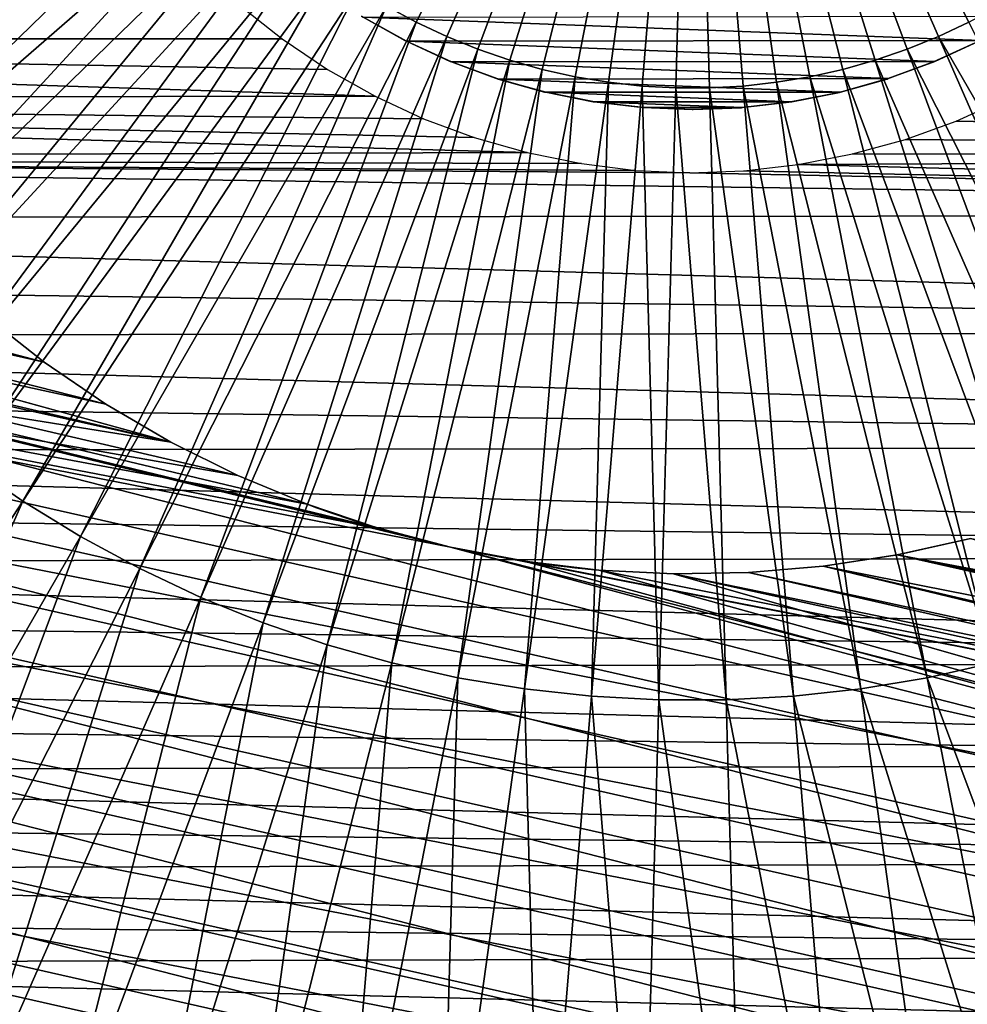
# Model space of a CAD drawing. Header units: millimetres. Extents: x -30.2 to 30.2, y -30.2 to 30.2.
# Tile 23 of 114: x -8 to 3.3, y -18.1 to -6.4. Entities that reach past the tile are written whole.
import ezdxf

# ---------------------------------------------------------------- set-up
doc = ezdxf.new("R2010")
doc.units = ezdxf.units.MM
doc.header["$LTSCALE"] = 65.185185
for name, color, linetype in [('13', 7, 'CONTINUOUS'), ('14', 7, 'CONTINUOUS'), ('2', 7, 'CONTINUOUS'), ('43', 7, 'CONTINUOUS'), ('45', 7, 'CONTINUOUS'), ('47', 7, 'CONTINUOUS'), ('9', 7, 'CONTINUOUS')]:
    doc.layers.add(name, color=color, linetype=linetype)

msp = doc.modelspace()

# ---------------------------------------------------------------- linework, layer by layer
at = {"layer": '13', "color": 253, "linetype": 'Continuous', "true_color": 0x98aaaf}
for points in [[(-3.406, -6.682, -0.5), (-3.92, -6.394, -0.5), (-3.901, -6.406, -115), (-3.406, -6.682, -0.5)], [(-3.389, -6.691, -115), (-3.406, -6.682, -0.5), (-3.901, -6.406, -115), (-3.389, -6.691, -115)], [(-2.871, -6.929, -0.5), (-3.406, -6.682, -0.5), (-3.389, -6.691, -115), (-2.871, -6.929, -0.5)], [(-2.853, -6.936, -115), (-2.871, -6.929, -0.5), (-3.389, -6.691, -115), (-2.853, -6.936, -115)], [(3.388, -6.691, -0.5), (2.854, -6.936, -0.5), (2.87, -6.929, -115), (3.388, -6.691, -0.5)], [(3.407, -6.681, -115), (3.388, -6.691, -0.5), (2.87, -6.929, -115), (3.407, -6.681, -115)], [(-2.318, -7.133, -0.5), (-2.871, -6.929, -0.5), (-2.853, -6.936, -115), (-2.318, -7.133, -0.5)], [(-2.303, -7.138, -115), (-2.318, -7.133, -0.5), (-2.853, -6.936, -115), (-2.303, -7.138, -115)], [(2.854, -6.936, -0.5), (2.303, -7.138, -0.5), (2.318, -7.133, -115), (2.854, -6.936, -0.5)], [(2.87, -6.929, -115), (2.854, -6.936, -0.5), (2.318, -7.133, -115), (2.87, -6.929, -115)], [(-1.752, -7.293, -0.5), (-2.318, -7.133, -0.5), (-2.303, -7.138, -115), (-1.752, -7.293, -0.5)], [(-1.739, -7.295, -115), (-1.752, -7.293, -0.5), (-2.303, -7.138, -115), (-1.739, -7.295, -115)], [(2.303, -7.138, -0.5), (1.738, -7.296, -0.5), (1.752, -7.292, -115), (2.303, -7.138, -0.5)], [(2.318, -7.133, -115), (2.303, -7.138, -0.5), (1.752, -7.292, -115), (2.318, -7.133, -115)], [(-1.175, -7.407, -0.5), (-1.752, -7.293, -0.5), (-1.739, -7.295, -115), (-1.175, -7.407, -0.5)], [(-1.162, -7.409, -115), (-1.175, -7.407, -0.5), (-1.739, -7.295, -115), (-1.162, -7.409, -115)], [(1.738, -7.296, -0.5), (1.163, -7.409, -0.5), (1.174, -7.407, -115), (1.738, -7.296, -0.5)], [(1.752, -7.292, -115), (1.738, -7.296, -0.5), (1.174, -7.407, -115), (1.752, -7.292, -115)], [(-0.592, -7.477, -0.5), (-1.175, -7.407, -0.5), (-1.162, -7.409, -115), (-0.592, -7.477, -0.5)], [(-0.581, -7.477, -115), (-0.592, -7.477, -0.5), (-1.162, -7.409, -115), (-0.581, -7.477, -115)], [(1.163, -7.409, -0.5), (0.58, -7.478, -0.5), (0.593, -7.476, -115), (1.163, -7.409, -0.5)], [(1.174, -7.407, -115), (1.163, -7.409, -0.5), (0.593, -7.476, -115), (1.174, -7.407, -115)], [(-0.006, -7.5, -0.5), (-0.592, -7.477, -0.5), (-0.581, -7.477, -115), (-0.006, -7.5, -0.5)], [(0.006, -7.5, -115), (-0.006, -7.5, -0.5), (-0.581, -7.477, -115), (0.006, -7.5, -115)], [(0.58, -7.478, -0.5), (-0.006, -7.5, -0.5), (0.006, -7.5, -115), (0.58, -7.478, -0.5)], [(0.593, -7.476, -115), (0.58, -7.478, -0.5), (0.006, -7.5, -115), (0.593, -7.476, -115)]]:
    msp.add_3dface(points, dxfattribs=at)
at = {"layer": '14', "color": 253, "linetype": 'Continuous', "true_color": 0x98aaaf}
for points in [[(3.92, -6.394, -115), (3.407, -6.681, -115), (-3.901, -6.406, -115), (3.92, -6.394, -115)], [(3.407, -6.681, -115), (-3.389, -6.691, -115), (-3.901, -6.406, -115), (3.407, -6.681, -115)], [(3.407, -6.681, -115), (2.87, -6.929, -115), (-3.389, -6.691, -115), (3.407, -6.681, -115)], [(2.87, -6.929, -115), (-2.853, -6.936, -115), (-3.389, -6.691, -115), (2.87, -6.929, -115)], [(2.87, -6.929, -115), (2.318, -7.133, -115), (-2.853, -6.936, -115), (2.87, -6.929, -115)], [(2.318, -7.133, -115), (-2.303, -7.138, -115), (-2.853, -6.936, -115), (2.318, -7.133, -115)], [(2.318, -7.133, -115), (1.752, -7.292, -115), (-2.303, -7.138, -115), (2.318, -7.133, -115)], [(1.752, -7.292, -115), (-1.739, -7.295, -115), (-2.303, -7.138, -115), (1.752, -7.292, -115)], [(1.752, -7.292, -115), (1.174, -7.407, -115), (-1.739, -7.295, -115), (1.752, -7.292, -115)], [(1.174, -7.407, -115), (-1.162, -7.409, -115), (-1.739, -7.295, -115), (1.174, -7.407, -115)], [(1.174, -7.407, -115), (0.593, -7.476, -115), (-1.162, -7.409, -115), (1.174, -7.407, -115)], [(0.593, -7.476, -115), (-0.581, -7.477, -115), (-1.162, -7.409, -115), (0.593, -7.476, -115)], [(0.593, -7.476, -115), (0.006, -7.5, -115), (-0.581, -7.477, -115), (0.593, -7.476, -115)]]:
    msp.add_3dface(points, dxfattribs=at)
at = {"layer": '2', "color": 251, "linetype": 'Continuous', "true_color": 0x4c4c4c}
for points in [[(-3.272, -6.465, 6.938), (0, 0, 7), (-3.623, -6.275, 6.938), (-3.272, -6.465, 6.938)], [(-2.911, -6.636, 6.938), (0, 0, 7), (-3.272, -6.465, 6.938), (-2.911, -6.636, 6.938)], [(-2.541, -6.786, 6.938), (0, 0, 7), (-2.911, -6.636, 6.938), (-2.541, -6.786, 6.938)], [(-2.163, -6.915, 6.938), (0, 0, 7), (-2.541, -6.786, 6.938), (-2.163, -6.915, 6.938)], [(-1.779, -7.024, 6.938), (0, 0, 7), (-2.163, -6.915, 6.938), (-1.779, -7.024, 6.938)], [(-1.389, -7.111, 6.938), (0, 0, 7), (-1.779, -7.024, 6.938), (-1.389, -7.111, 6.938)], [(-0.995, -7.177, 6.938), (0, 0, 7), (-1.389, -7.111, 6.938), (-0.995, -7.177, 6.938)], [(-0.598, -7.221, 6.938), (0, 0, 7), (-0.995, -7.177, 6.938), (-0.598, -7.221, 6.938)], [(-0.2, -7.243, 6.938), (0, 0, 7), (-0.598, -7.221, 6.938), (-0.2, -7.243, 6.938)], [(0.2, -7.243, 6.938), (0, 0, 7), (-0.2, -7.243, 6.938), (0.2, -7.243, 6.938)], [(3.623, -6.275, 6.938), (0, 0, 7), (3.272, -6.465, 6.938), (3.623, -6.275, 6.938)], [(3.272, -6.465, 6.938), (0, 0, 7), (2.911, -6.636, 6.938), (3.272, -6.465, 6.938)], [(2.911, -6.636, 6.938), (0, 0, 7), (2.541, -6.786, 6.938), (2.911, -6.636, 6.938)], [(2.541, -6.786, 6.938), (0, 0, 7), (2.163, -6.915, 6.938), (2.541, -6.786, 6.938)], [(2.163, -6.915, 6.938), (0, 0, 7), (1.779, -7.024, 6.938), (2.163, -6.915, 6.938)], [(1.779, -7.024, 6.938), (0, 0, 7), (1.389, -7.111, 6.938), (1.779, -7.024, 6.938)], [(1.389, -7.111, 6.938), (0, 0, 7), (0.995, -7.177, 6.938), (1.389, -7.111, 6.938)], [(0.995, -7.177, 6.938), (0, 0, 7), (0.598, -7.221, 6.938), (0.995, -7.177, 6.938)], [(0.598, -7.221, 6.938), (0, 0, 7), (0.2, -7.243, 6.938), (0.598, -7.221, 6.938)], [(-12.749, -6.9, 6.753), (-6.553, -3.092, 6.938), (-13.11, -6.187, 6.753), (-12.749, -6.9, 6.753)], [(-6.372, -3.449, 6.938), (-6.553, -3.092, 6.938), (-12.749, -6.9, 6.753), (-6.372, -3.449, 6.938)], [(-12.35, -7.592, 6.753), (-6.372, -3.449, 6.938), (-12.749, -6.9, 6.753), (-12.35, -7.592, 6.753)], [(-6.173, -3.794, 6.938), (-6.372, -3.449, 6.938), (-12.35, -7.592, 6.753), (-6.173, -3.794, 6.938)], [(-11.913, -8.26, 6.753), (-6.173, -3.794, 6.938), (-12.35, -7.592, 6.753), (-11.913, -8.26, 6.753)], [(-5.954, -4.129, 6.938), (-6.173, -3.794, 6.938), (-11.913, -8.26, 6.753), (-5.954, -4.129, 6.938)], [(-11.44, -8.904, 6.753), (-5.954, -4.129, 6.938), (-11.913, -8.26, 6.753), (-11.44, -8.904, 6.753)], [(-5.718, -4.45, 6.938), (-5.954, -4.129, 6.938), (-11.44, -8.904, 6.753), (-5.718, -4.45, 6.938)], [(-10.932, -9.521, 6.753), (-5.718, -4.45, 6.938), (-11.44, -8.904, 6.753), (-10.932, -9.521, 6.753)], [(-5.464, -4.759, 6.938), (-5.718, -4.45, 6.938), (-10.932, -9.521, 6.753), (-5.464, -4.759, 6.938)], [(-10.391, -10.109, 6.753), (-5.464, -4.759, 6.938), (-10.932, -9.521, 6.753), (-10.391, -10.109, 6.753)], [(-5.194, -5.052, 6.938), (-5.464, -4.759, 6.938), (-10.391, -10.109, 6.753), (-5.194, -5.052, 6.938)], [(-9.818, -10.666, 6.753), (-5.194, -5.052, 6.938), (-10.391, -10.109, 6.753), (-9.818, -10.666, 6.753)], [(-4.907, -5.331, 6.938), (-5.194, -5.052, 6.938), (-9.818, -10.666, 6.753), (-4.907, -5.331, 6.938)], [(-9.216, -11.19, 6.753), (-4.907, -5.331, 6.938), (-9.818, -10.666, 6.753), (-9.216, -11.19, 6.753)], [(-4.606, -5.593, 6.938), (-4.907, -5.331, 6.938), (-9.216, -11.19, 6.753), (-4.606, -5.593, 6.938)], [(-8.585, -11.681, 6.753), (-4.606, -5.593, 6.938), (-9.216, -11.19, 6.753), (-8.585, -11.681, 6.753)], [(-4.291, -5.838, 6.938), (-4.606, -5.593, 6.938), (-8.585, -11.681, 6.753), (-4.291, -5.838, 6.938)], [(-7.929, -12.136, 6.753), (-4.291, -5.838, 6.938), (-8.585, -11.681, 6.753), (-7.929, -12.136, 6.753)], [(-3.963, -6.066, 6.938), (-4.291, -5.838, 6.938), (-7.929, -12.136, 6.753), (-3.963, -6.066, 6.938)], [(-7.248, -12.555, 6.753), (-3.963, -6.066, 6.938), (-7.929, -12.136, 6.753), (-7.248, -12.555, 6.753)], [(-3.623, -6.275, 6.938), (-3.963, -6.066, 6.938), (-7.248, -12.555, 6.753), (-3.623, -6.275, 6.938)], [(-6.546, -12.935, 6.753), (-3.623, -6.275, 6.938), (-7.248, -12.555, 6.753), (-6.546, -12.935, 6.753)], [(-3.272, -6.465, 6.938), (-3.623, -6.275, 6.938), (-6.546, -12.935, 6.753), (-3.272, -6.465, 6.938)], [(-5.823, -13.276, 6.753), (-3.272, -6.465, 6.938), (-6.546, -12.935, 6.753), (-5.823, -13.276, 6.753)], [(-2.911, -6.636, 6.938), (-3.272, -6.465, 6.938), (-5.823, -13.276, 6.753), (-2.911, -6.636, 6.938)], [(3.272, -6.465, 6.938), (2.911, -6.636, 6.938), (6.546, -12.935, 6.753), (3.272, -6.465, 6.938)], [(-5.083, -13.576, 6.753), (-2.911, -6.636, 6.938), (-5.823, -13.276, 6.753), (-5.083, -13.576, 6.753)], [(-2.541, -6.786, 6.938), (-2.911, -6.636, 6.938), (-5.083, -13.576, 6.753), (-2.541, -6.786, 6.938)], [(2.911, -6.636, 6.938), (2.541, -6.786, 6.938), (5.823, -13.276, 6.753), (2.911, -6.636, 6.938)], [(6.546, -12.935, 6.753), (2.911, -6.636, 6.938), (5.823, -13.276, 6.753), (6.546, -12.935, 6.753)], [(-4.327, -13.836, 6.753), (-2.541, -6.786, 6.938), (-5.083, -13.576, 6.753), (-4.327, -13.836, 6.753)], [(-2.163, -6.915, 6.938), (-2.541, -6.786, 6.938), (-4.327, -13.836, 6.753), (-2.163, -6.915, 6.938)], [(2.541, -6.786, 6.938), (2.163, -6.915, 6.938), (5.083, -13.576, 6.753), (2.541, -6.786, 6.938)], [(5.823, -13.276, 6.753), (2.541, -6.786, 6.938), (5.083, -13.576, 6.753), (5.823, -13.276, 6.753)], [(-3.559, -14.053, 6.753), (-2.163, -6.915, 6.938), (-4.327, -13.836, 6.753), (-3.559, -14.053, 6.753)], [(-1.779, -7.024, 6.938), (-2.163, -6.915, 6.938), (-3.559, -14.053, 6.753), (-1.779, -7.024, 6.938)], [(2.163, -6.915, 6.938), (1.779, -7.024, 6.938), (4.327, -13.836, 6.753), (2.163, -6.915, 6.938)], [(5.083, -13.576, 6.753), (2.163, -6.915, 6.938), (4.327, -13.836, 6.753), (5.083, -13.576, 6.753)], [(-2.779, -14.228, 6.753), (-1.779, -7.024, 6.938), (-3.559, -14.053, 6.753), (-2.779, -14.228, 6.753)], [(-1.389, -7.111, 6.938), (-1.779, -7.024, 6.938), (-2.779, -14.228, 6.753), (-1.389, -7.111, 6.938)], [(-1.991, -14.359, 6.753), (-1.389, -7.111, 6.938), (-2.779, -14.228, 6.753), (-1.991, -14.359, 6.753)], [(-0.995, -7.177, 6.938), (-1.389, -7.111, 6.938), (-1.991, -14.359, 6.753), (-0.995, -7.177, 6.938)], [(1.389, -7.111, 6.938), (0.995, -7.177, 6.938), (2.779, -14.228, 6.753), (1.389, -7.111, 6.938)], [(1.779, -7.024, 6.938), (1.389, -7.111, 6.938), (3.559, -14.053, 6.753), (1.779, -7.024, 6.938)], [(3.559, -14.053, 6.753), (1.389, -7.111, 6.938), (2.779, -14.228, 6.753), (3.559, -14.053, 6.753)], [(4.327, -13.836, 6.753), (1.779, -7.024, 6.938), (3.559, -14.053, 6.753), (4.327, -13.836, 6.753)], [(-1.197, -14.447, 6.753), (-0.995, -7.177, 6.938), (-1.991, -14.359, 6.753), (-1.197, -14.447, 6.753)], [(-0.598, -7.221, 6.938), (-0.995, -7.177, 6.938), (-1.197, -14.447, 6.753), (-0.598, -7.221, 6.938)], [(-0.399, -14.491, 6.753), (-0.598, -7.221, 6.938), (-1.197, -14.447, 6.753), (-0.399, -14.491, 6.753)], [(-0.2, -7.243, 6.938), (-0.598, -7.221, 6.938), (-0.399, -14.491, 6.753), (-0.2, -7.243, 6.938)], [(0.598, -7.221, 6.938), (0.2, -7.243, 6.938), (1.197, -14.447, 6.753), (0.598, -7.221, 6.938)], [(0.995, -7.177, 6.938), (0.598, -7.221, 6.938), (1.991, -14.359, 6.753), (0.995, -7.177, 6.938)], [(1.991, -14.359, 6.753), (0.598, -7.221, 6.938), (1.197, -14.447, 6.753), (1.991, -14.359, 6.753)], [(2.779, -14.228, 6.753), (0.995, -7.177, 6.938), (1.991, -14.359, 6.753), (2.779, -14.228, 6.753)], [(0.399, -14.491, 6.753), (-0.2, -7.243, 6.938), (-0.399, -14.491, 6.753), (0.399, -14.491, 6.753)], [(0.2, -7.243, 6.938), (-0.2, -7.243, 6.938), (0.399, -14.491, 6.753), (0.2, -7.243, 6.938)], [(1.197, -14.447, 6.753), (0.2, -7.243, 6.938), (0.399, -14.491, 6.753), (1.197, -14.447, 6.753)], [(-11.893, -18.203, 6.444), (-7.929, -12.136, 6.753), (-8.585, -11.681, 6.753), (-11.893, -18.203, 6.444)], [(-11.893, -18.203, 6.444), (-10.872, -18.83, 6.444), (-7.929, -12.136, 6.753), (-11.893, -18.203, 6.444)], [(-10.872, -18.83, 6.444), (-7.248, -12.555, 6.753), (-7.929, -12.136, 6.753), (-10.872, -18.83, 6.444)], [(-10.872, -18.83, 6.444), (-9.818, -19.401, 6.444), (-7.248, -12.555, 6.753), (-10.872, -18.83, 6.444)], [(-9.818, -19.401, 6.444), (-6.546, -12.935, 6.753), (-7.248, -12.555, 6.753), (-9.818, -19.401, 6.444)], [(-9.818, -19.401, 6.444), (-8.734, -19.912, 6.444), (-6.546, -12.935, 6.753), (-9.818, -19.401, 6.444)], [(-8.734, -19.912, 6.444), (-5.823, -13.276, 6.753), (-6.546, -12.935, 6.753), (-8.734, -19.912, 6.444)], [(-8.734, -19.912, 6.444), (-7.624, -20.363, 6.444), (-5.823, -13.276, 6.753), (-8.734, -19.912, 6.444)], [(-7.624, -20.363, 6.444), (-5.083, -13.576, 6.753), (-5.823, -13.276, 6.753), (-7.624, -20.363, 6.444)], [(-7.624, -20.363, 6.444), (-6.491, -20.752, 6.444), (-5.083, -13.576, 6.753), (-7.624, -20.363, 6.444)], [(-6.491, -20.752, 6.444), (-4.327, -13.836, 6.753), (-5.083, -13.576, 6.753), (-6.491, -20.752, 6.444)], [(-6.491, -20.752, 6.444), (-5.338, -21.078, 6.444), (-4.327, -13.836, 6.753), (-6.491, -20.752, 6.444)], [(-5.338, -21.078, 6.444), (-3.559, -14.053, 6.753), (-4.327, -13.836, 6.753), (-5.338, -21.078, 6.444)], [(-5.338, -21.078, 6.444), (-4.168, -21.34, 6.444), (-3.559, -14.053, 6.753), (-5.338, -21.078, 6.444)], [(-4.168, -21.34, 6.444), (-2.779, -14.228, 6.753), (-3.559, -14.053, 6.753), (-4.168, -21.34, 6.444)], [(5.338, -21.078, 6.444), (3.559, -14.053, 6.753), (2.779, -14.228, 6.753), (5.338, -21.078, 6.444)], [(-4.168, -21.34, 6.444), (-2.987, -21.537, 6.444), (-2.779, -14.228, 6.753), (-4.168, -21.34, 6.444)], [(-2.987, -21.537, 6.444), (-1.991, -14.359, 6.753), (-2.779, -14.228, 6.753), (-2.987, -21.537, 6.444)], [(4.168, -21.34, 6.444), (2.779, -14.228, 6.753), (1.991, -14.359, 6.753), (4.168, -21.34, 6.444)], [(4.168, -21.34, 6.444), (5.338, -21.078, 6.444), (2.779, -14.228, 6.753), (4.168, -21.34, 6.444)], [(-2.987, -21.537, 6.444), (-1.796, -21.669, 6.444), (-1.991, -14.359, 6.753), (-2.987, -21.537, 6.444)], [(-1.796, -21.669, 6.444), (-1.197, -14.447, 6.753), (-1.991, -14.359, 6.753), (-1.796, -21.669, 6.444)], [(-1.796, -21.669, 6.444), (-0.599, -21.735, 6.444), (-1.197, -14.447, 6.753), (-1.796, -21.669, 6.444)], [(-0.599, -21.735, 6.444), (-0.399, -14.491, 6.753), (-1.197, -14.447, 6.753), (-0.599, -21.735, 6.444)], [(1.796, -21.669, 6.444), (1.197, -14.447, 6.753), (0.399, -14.491, 6.753), (1.796, -21.669, 6.444)], [(2.987, -21.537, 6.444), (1.991, -14.359, 6.753), (1.197, -14.447, 6.753), (2.987, -21.537, 6.444)], [(1.796, -21.669, 6.444), (2.987, -21.537, 6.444), (1.197, -14.447, 6.753), (1.796, -21.669, 6.444)], [(2.987, -21.537, 6.444), (4.168, -21.34, 6.444), (1.991, -14.359, 6.753), (2.987, -21.537, 6.444)], [(-0.599, -21.735, 6.444), (0.599, -21.735, 6.444), (-0.399, -14.491, 6.753), (-0.599, -21.735, 6.444)], [(0.599, -21.735, 6.444), (0.399, -14.491, 6.753), (-0.399, -14.491, 6.753), (0.599, -21.735, 6.444)], [(0.599, -21.735, 6.444), (1.796, -21.669, 6.444), (0.399, -14.491, 6.753), (0.599, -21.735, 6.444)]]:
    msp.add_3dface(points, dxfattribs=at)
at = {"layer": '43', "linetype": 'Continuous'}
for points in [[(-23.634, -7.348, -791), (-23.167, -8.71, -791), (-6.179, -11.437, -791), (-23.634, -7.348, -791)], [(-6.946, -10.989, -791), (-23.634, -7.348, -791), (-6.179, -11.437, -791), (-6.946, -10.989, -791)], [(-23.634, -7.348, -791), (-6.946, -10.989, -791), (-18.424, -8.063, -791), (-23.634, -7.348, -791)], [(-6.946, -10.989, -791), (-7.679, -10.489, -791), (-18.424, -8.063, -791), (-6.946, -10.989, -791)], [(-18.424, -8.063, -791), (-7.679, -10.489, -791), (-18.169, -8.103, -791), (-18.424, -8.063, -791)], [(-7.679, -10.489, -791), (-8.377, -9.941, -791), (-18.169, -8.103, -791), (-7.679, -10.489, -791)], [(-22.621, -10.042, -791), (17.173, -17.822, -791), (-23.167, -8.71, -791), (-22.621, -10.042, -791)], [(-23.167, -8.71, -791), (17.173, -17.822, -791), (-2.865, -12.68, -791), (-23.167, -8.71, -791)], [(-6.179, -11.437, -791), (-23.167, -8.71, -791), (-5.385, -11.832, -791), (-6.179, -11.437, -791)], [(-5.385, -11.832, -791), (-23.167, -8.71, -791), (-4.565, -12.172, -791), (-5.385, -11.832, -791)], [(-4.565, -12.172, -791), (-23.167, -8.71, -791), (-3.723, -12.455, -791), (-4.565, -12.172, -791)], [(-3.723, -12.455, -791), (-23.167, -8.71, -791), (-2.865, -12.68, -791), (-3.723, -12.455, -791)], [(16.108, -18.791, -791), (17.173, -17.822, -791), (-22.621, -10.042, -791), (16.108, -18.791, -791)], [(-21.999, -11.34, -791), (16.108, -18.791, -791), (-22.621, -10.042, -791), (-21.999, -11.34, -791)], [(14.988, -19.696, -791), (16.108, -18.791, -791), (-21.999, -11.34, -791), (14.988, -19.696, -791)], [(-21.303, -12.6, -791), (14.988, -19.696, -791), (-21.999, -11.34, -791), (-21.303, -12.6, -791)], [(3.29, -12.577, -791), (2.424, -12.772, -791), (12.043, -14.596, -791), (3.29, -12.577, -791)], [(13.817, -20.534, -791), (14.988, -19.696, -791), (-21.303, -12.6, -791), (13.817, -20.534, -791)], [(-20.534, -13.817, -791), (13.817, -20.534, -791), (-21.303, -12.6, -791), (-20.534, -13.817, -791)], [(17.173, -17.822, -791), (18.18, -16.794, -791), (-2.865, -12.68, -791), (17.173, -17.822, -791)], [(-2.865, -12.68, -791), (18.18, -16.794, -791), (-1.992, -12.846, -791), (-2.865, -12.68, -791)], [(2.424, -12.772, -791), (1.547, -12.908, -791), (13.169, -15.2, -791), (2.424, -12.772, -791)], [(12.043, -14.596, -791), (2.424, -12.772, -791), (12.241, -14.761, -791), (12.043, -14.596, -791)], [(12.241, -14.761, -791), (2.424, -12.772, -791), (12.455, -14.906, -791), (12.241, -14.761, -791)], [(12.455, -14.906, -791), (2.424, -12.772, -791), (12.683, -15.028, -791), (12.455, -14.906, -791)], [(12.683, -15.028, -791), (2.424, -12.772, -791), (12.922, -15.126, -791), (12.683, -15.028, -791)], [(12.922, -15.126, -791), (2.424, -12.772, -791), (13.169, -15.2, -791), (12.922, -15.126, -791)], [(-1.992, -12.846, -791), (18.18, -16.794, -791), (-1.111, -12.952, -791), (-1.992, -12.846, -791)], [(0.663, -12.983, -791), (18.18, -16.794, -791), (1.547, -12.908, -791), (0.663, -12.983, -791)], [(1.547, -12.908, -791), (18.18, -16.794, -791), (13.169, -15.2, -791), (1.547, -12.908, -791)], [(-1.111, -12.952, -791), (18.18, -16.794, -791), (-0.225, -12.998, -791), (-1.111, -12.952, -791)], [(-0.225, -12.998, -791), (18.18, -16.794, -791), (0.663, -12.983, -791), (-0.225, -12.998, -791)], [(12.6, -21.303, -791), (13.817, -20.534, -791), (-20.534, -13.817, -791), (12.6, -21.303, -791)], [(-19.696, -14.988, -791), (12.6, -21.303, -791), (-20.534, -13.817, -791), (-19.696, -14.988, -791)], [(11.34, -21.999, -791), (12.6, -21.303, -791), (-19.696, -14.988, -791), (11.34, -21.999, -791)], [(-18.791, -16.108, -791), (11.34, -21.999, -791), (-19.696, -14.988, -791), (-18.791, -16.108, -791)], [(10.042, -22.621, -791), (11.34, -21.999, -791), (-18.791, -16.108, -791), (10.042, -22.621, -791)], [(-17.822, -17.173, -791), (10.042, -22.621, -791), (-18.791, -16.108, -791), (-17.822, -17.173, -791)], [(8.71, -23.167, -791), (10.042, -22.621, -791), (-17.822, -17.173, -791), (8.71, -23.167, -791)], [(-16.794, -18.18, -791), (8.71, -23.167, -791), (-17.822, -17.173, -791), (-16.794, -18.18, -791)]]:
    msp.add_3dface(points, dxfattribs=at)
at = {"layer": '45', "linetype": 'Continuous'}
for points in [[(-8.377, -9.941, -791), (-7.679, -10.489, -791), (-8.377, -9.941, -828), (-8.377, -9.941, -791)], [(-8.377, -9.941, -828), (-7.679, -10.489, -791), (-7.679, -10.489, -828), (-8.377, -9.941, -828)], [(-7.679, -10.489, -791), (-6.946, -10.989, -791), (-7.679, -10.489, -828), (-7.679, -10.489, -791)], [(-7.679, -10.489, -828), (-6.946, -10.989, -791), (-6.946, -10.989, -828), (-7.679, -10.489, -828)], [(-6.946, -10.989, -791), (-6.179, -11.437, -791), (-6.946, -10.989, -828), (-6.946, -10.989, -791)], [(-6.946, -10.989, -828), (-6.179, -11.437, -791), (-6.179, -11.437, -828), (-6.946, -10.989, -828)], [(-6.179, -11.437, -791), (-5.385, -11.832, -791), (-6.179, -11.437, -828), (-6.179, -11.437, -791)], [(-6.179, -11.437, -828), (-5.385, -11.832, -791), (-5.385, -11.832, -828), (-6.179, -11.437, -828)], [(-5.385, -11.832, -791), (-4.565, -12.172, -791), (-5.385, -11.832, -828), (-5.385, -11.832, -791)], [(-5.385, -11.832, -828), (-4.565, -12.172, -791), (-4.564, -12.172, -828), (-5.385, -11.832, -828)], [(-4.565, -12.172, -791), (-3.723, -12.455, -791), (-4.451, -12.214, -812.5), (-4.565, -12.172, -791)], [(-4.564, -12.172, -828), (-4.565, -12.172, -791), (-4.451, -12.214, -812.5), (-4.564, -12.172, -828)], [(-3.723, -12.455, -828), (-4.564, -12.172, -828), (-3.859, -12.414, -813.79), (-3.723, -12.455, -828)], [(-4.564, -12.172, -828), (-4.451, -12.214, -812.5), (-4.441, -12.218, -812.684), (-4.564, -12.172, -828)], [(-3.859, -12.414, -813.79), (-4.564, -12.172, -828), (-3.991, -12.372, -813.667), (-3.859, -12.414, -813.79)], [(-3.991, -12.372, -813.667), (-4.564, -12.172, -828), (-4.109, -12.333, -813.528), (-3.991, -12.372, -813.667)], [(-4.109, -12.333, -813.528), (-4.564, -12.172, -828), (-4.211, -12.299, -813.377), (-4.109, -12.333, -813.528)], [(-4.211, -12.299, -813.377), (-4.564, -12.172, -828), (-4.296, -12.27, -813.215), (-4.211, -12.299, -813.377)], [(-4.296, -12.27, -813.215), (-4.564, -12.172, -828), (-4.363, -12.246, -813.044), (-4.296, -12.27, -813.215)], [(-4.363, -12.246, -813.044), (-4.564, -12.172, -828), (-4.412, -12.228, -812.866), (-4.363, -12.246, -813.044)], [(-4.412, -12.228, -812.866), (-4.564, -12.172, -828), (-4.441, -12.218, -812.684), (-4.412, -12.228, -812.866)], [(-4.451, -12.214, -812.5), (-3.723, -12.455, -791), (-4.441, -12.218, -812.316), (-4.451, -12.214, -812.5)], [(-4.441, -12.218, -812.316), (-3.723, -12.455, -791), (-4.412, -12.228, -812.134), (-4.441, -12.218, -812.316)], [(-4.412, -12.228, -812.134), (-3.723, -12.455, -791), (-4.363, -12.246, -811.956), (-4.412, -12.228, -812.134)], [(-4.363, -12.246, -811.956), (-3.723, -12.455, -791), (-4.296, -12.27, -811.785), (-4.363, -12.246, -811.956)], [(-4.296, -12.27, -811.785), (-3.723, -12.455, -791), (-4.211, -12.299, -811.623), (-4.296, -12.27, -811.785)], [(-4.211, -12.299, -811.623), (-3.723, -12.455, -791), (-4.109, -12.333, -811.472), (-4.211, -12.299, -811.623)], [(-4.109, -12.333, -811.472), (-3.723, -12.455, -791), (-3.991, -12.372, -811.333), (-4.109, -12.333, -811.472)], [(-3.991, -12.372, -811.333), (-3.723, -12.455, -791), (-3.859, -12.414, -811.21), (-3.991, -12.372, -811.333)], [(-3.859, -12.414, -811.21), (-3.723, -12.455, -791), (-3.713, -12.458, -811.102), (-3.859, -12.414, -811.21)], [(-3.713, -12.458, -813.898), (-3.723, -12.455, -828), (-3.859, -12.414, -813.79), (-3.713, -12.458, -813.898)], [(-3.723, -12.455, -791), (-2.865, -12.68, -791), (-3.713, -12.458, -811.102), (-3.723, -12.455, -791)], [(-2.865, -12.68, -828), (-3.723, -12.455, -828), (-2.865, -12.68, -814.15), (-2.865, -12.68, -828)], [(-2.865, -12.68, -814.15), (-3.723, -12.455, -828), (-3.044, -12.639, -814.14), (-2.865, -12.68, -814.15)], [(-3.044, -12.639, -814.14), (-3.723, -12.455, -828), (-3.221, -12.595, -814.109), (-3.044, -12.639, -814.14)], [(-3.221, -12.595, -814.109), (-3.723, -12.455, -828), (-3.392, -12.55, -814.058), (-3.221, -12.595, -814.109)], [(-3.392, -12.55, -814.058), (-3.723, -12.455, -828), (-3.557, -12.504, -813.987), (-3.392, -12.55, -814.058)], [(-3.557, -12.504, -813.987), (-3.723, -12.455, -828), (-3.713, -12.458, -813.898), (-3.557, -12.504, -813.987)], [(-3.713, -12.458, -811.102), (-2.865, -12.68, -791), (-3.557, -12.504, -811.013), (-3.713, -12.458, -811.102)], [(-3.557, -12.504, -811.013), (-2.865, -12.68, -791), (-3.392, -12.55, -810.942), (-3.557, -12.504, -811.013)], [(-3.392, -12.55, -810.942), (-2.865, -12.68, -791), (-3.221, -12.595, -810.891), (-3.392, -12.55, -810.942)], [(2.424, -12.772, -791), (3.29, -12.577, -791), (2.425, -12.772, -828), (2.424, -12.772, -791)], [(2.425, -12.772, -828), (3.29, -12.577, -791), (3.29, -12.577, -828), (2.425, -12.772, -828)], [(-3.221, -12.595, -810.891), (-2.865, -12.68, -791), (-3.044, -12.639, -810.86), (-3.221, -12.595, -810.891)], [(-3.044, -12.639, -810.86), (-2.865, -12.68, -791), (-2.865, -12.68, -810.85), (-3.044, -12.639, -810.86)], [(-2.865, -12.68, -791), (-1.992, -12.846, -791), (-2.865, -12.68, -810.85), (-2.865, -12.68, -791)], [(-2.865, -12.68, -810.85), (-1.992, -12.846, -791), (-2.685, -12.72, -810.86), (-2.865, -12.68, -810.85)], [(-1.993, -12.846, -828), (-2.865, -12.68, -828), (-2.003, -12.845, -813.898), (-1.993, -12.846, -828)], [(-2.003, -12.845, -813.898), (-2.865, -12.68, -828), (-2.163, -12.819, -813.987), (-2.003, -12.845, -813.898)], [(-2.163, -12.819, -813.987), (-2.865, -12.68, -828), (-2.332, -12.789, -814.058), (-2.163, -12.819, -813.987)], [(-2.332, -12.789, -814.058), (-2.865, -12.68, -828), (-2.506, -12.756, -814.109), (-2.332, -12.789, -814.058)], [(-2.506, -12.756, -814.109), (-2.865, -12.68, -828), (-2.685, -12.72, -814.14), (-2.506, -12.756, -814.109)], [(-2.685, -12.72, -814.14), (-2.865, -12.68, -828), (-2.865, -12.68, -814.15), (-2.685, -12.72, -814.14)], [(-2.685, -12.72, -810.86), (-1.992, -12.846, -791), (-2.506, -12.756, -810.891), (-2.685, -12.72, -810.86)], [(-2.506, -12.756, -810.891), (-1.992, -12.846, -791), (-2.332, -12.789, -810.942), (-2.506, -12.756, -810.891)], [(-2.332, -12.789, -810.942), (-1.992, -12.846, -791), (-2.163, -12.819, -811.013), (-2.332, -12.789, -810.942)], [(-2.163, -12.819, -811.013), (-1.992, -12.846, -791), (-2.003, -12.845, -811.102), (-2.163, -12.819, -811.013)], [(1.547, -12.908, -791), (2.424, -12.772, -791), (1.547, -12.908, -828), (1.547, -12.908, -791)], [(1.547, -12.908, -828), (2.424, -12.772, -791), (2.425, -12.772, -828), (1.547, -12.908, -828)], [(-2.003, -12.845, -811.102), (-1.992, -12.846, -791), (-1.853, -12.867, -811.21), (-2.003, -12.845, -811.102)], [(-1.853, -12.867, -813.79), (-1.993, -12.846, -828), (-2.003, -12.845, -813.898), (-1.853, -12.867, -813.79)], [(-1.111, -12.952, -828), (-1.993, -12.846, -828), (-1.232, -12.941, -812.5), (-1.111, -12.952, -828)], [(-1.232, -12.941, -812.5), (-1.993, -12.846, -828), (-1.242, -12.941, -812.684), (-1.232, -12.941, -812.5)], [(-1.242, -12.941, -812.684), (-1.993, -12.846, -828), (-1.273, -12.938, -812.866), (-1.242, -12.941, -812.684)], [(-1.273, -12.938, -812.866), (-1.993, -12.846, -828), (-1.324, -12.932, -813.044), (-1.273, -12.938, -812.866)], [(-1.324, -12.932, -813.044), (-1.993, -12.846, -828), (-1.395, -12.925, -813.215), (-1.324, -12.932, -813.044)], [(-1.395, -12.925, -813.215), (-1.993, -12.846, -828), (-1.485, -12.915, -813.377), (-1.395, -12.925, -813.215)], [(-1.485, -12.915, -813.377), (-1.993, -12.846, -828), (-1.592, -12.902, -813.528), (-1.485, -12.915, -813.377)], [(-1.592, -12.902, -813.528), (-1.993, -12.846, -828), (-1.715, -12.886, -813.667), (-1.592, -12.902, -813.528)], [(-1.715, -12.886, -813.667), (-1.993, -12.846, -828), (-1.853, -12.867, -813.79), (-1.715, -12.886, -813.667)], [(-1.992, -12.846, -791), (-1.111, -12.952, -791), (-1.853, -12.867, -811.21), (-1.992, -12.846, -791)], [(-1.853, -12.867, -811.21), (-1.111, -12.952, -791), (-1.715, -12.886, -811.333), (-1.853, -12.867, -811.21)], [(-1.715, -12.886, -811.333), (-1.111, -12.952, -791), (-1.592, -12.902, -811.472), (-1.715, -12.886, -811.333)], [(-1.592, -12.902, -811.472), (-1.111, -12.952, -791), (-1.485, -12.915, -811.623), (-1.592, -12.902, -811.472)], [(-1.485, -12.915, -811.623), (-1.111, -12.952, -791), (-1.395, -12.925, -811.785), (-1.485, -12.915, -811.623)], [(-1.395, -12.925, -811.785), (-1.111, -12.952, -791), (-1.324, -12.932, -811.956), (-1.395, -12.925, -811.785)], [(-1.324, -12.932, -811.956), (-1.111, -12.952, -791), (-1.273, -12.938, -812.134), (-1.324, -12.932, -811.956)], [(-1.273, -12.938, -812.134), (-1.111, -12.952, -791), (-1.242, -12.941, -812.316), (-1.273, -12.938, -812.134)], [(-1.242, -12.941, -812.316), (-1.111, -12.952, -791), (-1.232, -12.941, -812.5), (-1.242, -12.941, -812.316)], [(-1.111, -12.952, -791), (-1.111, -12.952, -828), (-1.232, -12.941, -812.5), (-1.111, -12.952, -791)], [(0.663, -12.983, -791), (1.547, -12.908, -791), (0.663, -12.983, -828), (0.663, -12.983, -791)], [(0.663, -12.983, -828), (1.547, -12.908, -791), (1.547, -12.908, -828), (0.663, -12.983, -828)], [(-1.111, -12.952, -791), (-0.225, -12.998, -791), (-1.111, -12.952, -828), (-1.111, -12.952, -791)], [(-1.111, -12.952, -828), (-0.225, -12.998, -791), (-0.225, -12.998, -828), (-1.111, -12.952, -828)], [(-0.225, -12.998, -791), (0.663, -12.983, -791), (-0.225, -12.998, -828), (-0.225, -12.998, -791)], [(-0.225, -12.998, -828), (0.663, -12.983, -791), (0.663, -12.983, -828), (-0.225, -12.998, -828)]]:
    msp.add_3dface(points, dxfattribs=at)
at = {"layer": '47', "linetype": 'Continuous'}
for points in [[(-6.179, -11.437, -828), (-5.385, -11.832, -828), (-28.258, -6.516, -828), (-6.179, -11.437, -828)], [(-6.179, -11.437, -828), (-28.258, -6.516, -828), (-18.674, -7.998, -828), (-6.179, -11.437, -828)], [(-5.385, -11.832, -828), (-4.564, -12.172, -828), (-28.258, -6.516, -828), (-5.385, -11.832, -828)], [(-4.564, -12.172, -828), (-3.723, -12.455, -828), (-28.258, -6.516, -828), (-4.564, -12.172, -828)], [(-3.723, -12.455, -828), (-2.865, -12.68, -828), (-28.258, -6.516, -828), (-3.723, -12.455, -828)], [(-28.258, -6.516, -828), (-2.865, -12.68, -828), (21.667, -19.276, -828), (-28.258, -6.516, -828)], [(-27.849, -8.09, -828), (-28.258, -6.516, -828), (21.667, -19.276, -828), (-27.849, -8.09, -828)], [(-18.424, -8.063, -828), (-6.179, -11.437, -828), (-18.674, -7.998, -828), (-18.424, -8.063, -828)], [(-17.148, -8.002, -828), (-7.679, -10.489, -828), (-17.398, -8.066, -828), (-17.148, -8.002, -828)], [(-8.377, -9.941, -828), (-7.679, -10.489, -828), (-17.148, -8.002, -828), (-8.377, -9.941, -828)], [(-27.351, -9.639, -828), (-27.849, -8.09, -828), (20.552, -20.46, -828), (-27.351, -9.639, -828)], [(20.552, -20.46, -828), (-27.849, -8.09, -828), (21.667, -19.276, -828), (20.552, -20.46, -828)], [(-7.679, -10.489, -828), (-6.946, -10.989, -828), (-18.424, -8.063, -828), (-7.679, -10.489, -828)], [(-18.169, -8.103, -828), (-7.679, -10.489, -828), (-18.424, -8.063, -828), (-18.169, -8.103, -828)], [(-6.946, -10.989, -828), (-6.179, -11.437, -828), (-18.424, -8.063, -828), (-6.946, -10.989, -828)], [(-17.911, -8.117, -828), (-7.679, -10.489, -828), (-18.169, -8.103, -828), (-17.911, -8.117, -828)], [(-17.653, -8.104, -828), (-7.679, -10.489, -828), (-17.911, -8.117, -828), (-17.653, -8.104, -828)], [(-17.398, -8.066, -828), (-7.679, -10.489, -828), (-17.653, -8.104, -828), (-17.398, -8.066, -828)], [(-26.768, -11.157, -828), (-27.351, -9.639, -828), (19.372, -21.581, -828), (-26.768, -11.157, -828)], [(19.372, -21.581, -828), (-27.351, -9.639, -828), (20.552, -20.46, -828), (19.372, -21.581, -828)], [(-26.1, -12.641, -828), (-26.768, -11.157, -828), (18.132, -22.633, -828), (-26.1, -12.641, -828)], [(18.132, -22.633, -828), (-26.768, -11.157, -828), (19.372, -21.581, -828), (18.132, -22.633, -828)], [(2.425, -12.772, -828), (3.29, -12.577, -828), (12.922, -15.126, -828), (2.425, -12.772, -828)], [(-25.35, -14.084, -828), (-26.1, -12.641, -828), (16.834, -23.614, -828), (-25.35, -14.084, -828)], [(16.834, -23.614, -828), (-26.1, -12.641, -828), (18.132, -22.633, -828), (16.834, -23.614, -828)], [(-2.865, -12.68, -828), (-1.993, -12.846, -828), (21.667, -19.276, -828), (-2.865, -12.68, -828)], [(1.547, -12.908, -828), (2.425, -12.772, -828), (13.169, -15.2, -828), (1.547, -12.908, -828)], [(13.169, -15.2, -828), (2.425, -12.772, -828), (12.922, -15.126, -828), (13.169, -15.2, -828)], [(-1.993, -12.846, -828), (-1.111, -12.952, -828), (21.667, -19.276, -828), (-1.993, -12.846, -828)], [(0.663, -12.983, -828), (1.547, -12.908, -828), (22.713, -18.031, -828), (0.663, -12.983, -828)], [(22.713, -18.031, -828), (1.547, -12.908, -828), (13.169, -15.2, -828), (22.713, -18.031, -828)], [(-1.111, -12.952, -828), (-0.225, -12.998, -828), (21.667, -19.276, -828), (-1.111, -12.952, -828)], [(-0.225, -12.998, -828), (0.663, -12.983, -828), (22.713, -18.031, -828), (-0.225, -12.998, -828)], [(21.667, -19.276, -828), (-0.225, -12.998, -828), (22.713, -18.031, -828), (21.667, -19.276, -828)], [(-24.521, -15.484, -828), (-25.35, -14.084, -828), (15.484, -24.521, -828), (-24.521, -15.484, -828)], [(15.484, -24.521, -828), (-25.35, -14.084, -828), (16.834, -23.614, -828), (15.484, -24.521, -828)], [(-23.614, -16.834, -828), (-24.521, -15.484, -828), (14.084, -25.35, -828), (-23.614, -16.834, -828)], [(14.084, -25.35, -828), (-24.521, -15.484, -828), (15.484, -24.521, -828), (14.084, -25.35, -828)], [(-22.633, -18.132, -828), (-23.614, -16.834, -828), (12.641, -26.1, -828), (-22.633, -18.132, -828)], [(12.641, -26.1, -828), (-23.614, -16.834, -828), (14.084, -25.35, -828), (12.641, -26.1, -828)]]:
    msp.add_3dface(points, dxfattribs=at)
at = {"layer": '9', "color": 4, "linetype": 'Continuous'}
for points in [[(-24.631, -6.662, -2), (-24.814, -5.947, -2), (-5.366, -6.265, -2), (-24.631, -6.662, -2)], [(-4.86, -6.663, -2), (-24.631, -6.662, -2), (-5.366, -6.265, -2), (-4.86, -6.663, -2)], [(-24.428, -7.372, -2), (-24.631, -6.662, -2), (-3.76, -7.342, -2), (-24.428, -7.372, -2)], [(-3.76, -7.342, -2), (-24.631, -6.662, -2), (-4.321, -7.025, -2), (-3.76, -7.342, -2)], [(-4.321, -7.025, -2), (-24.631, -6.662, -2), (-4.86, -6.663, -2), (-4.321, -7.025, -2)], [(-3.184, -7.611, -2), (-24.428, -7.372, -2), (-3.76, -7.342, -2), (-3.184, -7.611, -2)], [(-24.203, -8.08, -2), (-24.428, -7.372, -2), (-1.96, -8.008, -2), (-24.203, -8.08, -2)], [(-1.96, -8.008, -2), (-24.428, -7.372, -2), (-2.586, -7.831, -2), (-1.96, -8.008, -2)], [(-2.586, -7.831, -2), (-24.428, -7.372, -2), (-3.184, -7.611, -2), (-2.586, -7.831, -2)], [(3.701, -7.371, -2), (24.215, -8.044, -2), (3.122, -7.636, -2), (3.701, -7.371, -2)], [(3.122, -7.636, -2), (24.215, -8.044, -2), (2.522, -7.853, -2), (3.122, -7.636, -2)], [(2.522, -7.853, -2), (24.215, -8.044, -2), (1.895, -8.025, -2), (2.522, -7.853, -2)], [(-1.317, -8.139, -2), (-24.203, -8.08, -2), (-1.96, -8.008, -2), (-1.317, -8.139, -2)], [(1.895, -8.025, -2), (24.215, -8.044, -2), (1.252, -8.15, -2), (1.895, -8.025, -2)], [(24.215, -8.044, -2), (23.97, -8.743, -2), (1.252, -8.15, -2), (24.215, -8.044, -2)], [(23.97, -8.743, -2), (-23.954, -8.785, -2), (-24.203, -8.08, -2), (23.97, -8.743, -2)], [(23.97, -8.743, -2), (-24.203, -8.08, -2), (-0.032, -8.25, -2), (23.97, -8.743, -2)], [(-0.032, -8.25, -2), (-24.203, -8.08, -2), (-0.671, -8.22, -2), (-0.032, -8.25, -2)], [(-0.671, -8.22, -2), (-24.203, -8.08, -2), (-1.317, -8.139, -2), (-0.671, -8.22, -2)], [(1.252, -8.15, -2), (23.97, -8.743, -2), (0.606, -8.226, -2), (1.252, -8.15, -2)], [(0.606, -8.226, -2), (23.97, -8.743, -2), (-0.032, -8.25, -2), (0.606, -8.226, -2)], [(23.97, -8.743, -2), (23.416, -10.127, -2), (-23.954, -8.785, -2), (23.97, -8.743, -2)], [(23.416, -10.127, -2), (-23.683, -9.486, -2), (-23.954, -8.785, -2), (23.416, -10.127, -2)], [(23.416, -10.127, -2), (-23.391, -10.182, -2), (-23.683, -9.486, -2), (23.416, -10.127, -2)], [(23.416, -10.127, -2), (22.784, -11.48, -2), (-23.391, -10.182, -2), (23.416, -10.127, -2)], [(22.784, -11.48, -2), (-23.08, -10.869, -2), (-23.391, -10.182, -2), (22.784, -11.48, -2)], [(22.784, -11.48, -2), (-22.749, -11.547, -2), (-23.08, -10.869, -2), (22.784, -11.48, -2)], [(22.784, -11.48, -2), (22.079, -12.786, -2), (-22.749, -11.547, -2), (22.784, -11.48, -2)], [(22.079, -12.786, -2), (-22.399, -12.213, -2), (-22.749, -11.547, -2), (22.079, -12.786, -2)], [(22.079, -12.786, -2), (-22.033, -12.866, -2), (-22.399, -12.213, -2), (22.079, -12.786, -2)], [(22.079, -12.786, -2), (21.31, -14.035, -2), (-22.033, -12.866, -2), (22.079, -12.786, -2)], [(21.31, -14.035, -2), (-21.65, -13.503, -2), (-22.033, -12.866, -2), (21.31, -14.035, -2)], [(21.31, -14.035, -2), (-21.251, -14.124, -2), (-21.65, -13.503, -2), (21.31, -14.035, -2)], [(21.31, -14.035, -2), (20.466, -15.238, -2), (-21.251, -14.124, -2), (21.31, -14.035, -2)], [(20.466, -15.238, -2), (-20.832, -14.735, -2), (-21.251, -14.124, -2), (20.466, -15.238, -2)], [(20.466, -15.238, -2), (-20.393, -15.335, -2), (-20.832, -14.735, -2), (20.466, -15.238, -2)], [(20.466, -15.238, -2), (19.548, -16.397, -2), (-20.393, -15.335, -2), (20.466, -15.238, -2)], [(19.548, -16.397, -2), (-19.934, -15.925, -2), (-20.393, -15.335, -2), (19.548, -16.397, -2)], [(19.548, -16.397, -2), (-19.458, -16.502, -2), (-19.934, -15.925, -2), (19.548, -16.397, -2)], [(19.548, -16.397, -2), (18.564, -17.503, -2), (-19.458, -16.502, -2), (19.548, -16.397, -2)], [(18.564, -17.503, -2), (-18.965, -17.066, -2), (-19.458, -16.502, -2), (18.564, -17.503, -2)], [(18.564, -17.503, -2), (-18.457, -17.614, -2), (-18.965, -17.066, -2), (18.564, -17.503, -2)], [(18.564, -17.503, -2), (17.524, -18.547, -2), (-18.457, -17.614, -2), (18.564, -17.503, -2)], [(17.524, -18.547, -2), (-17.401, -18.661, -2), (-18.457, -17.614, -2), (17.524, -18.547, -2)]]:
    msp.add_3dface(points, dxfattribs=at)

doc.saveas('drawing.dxf')
